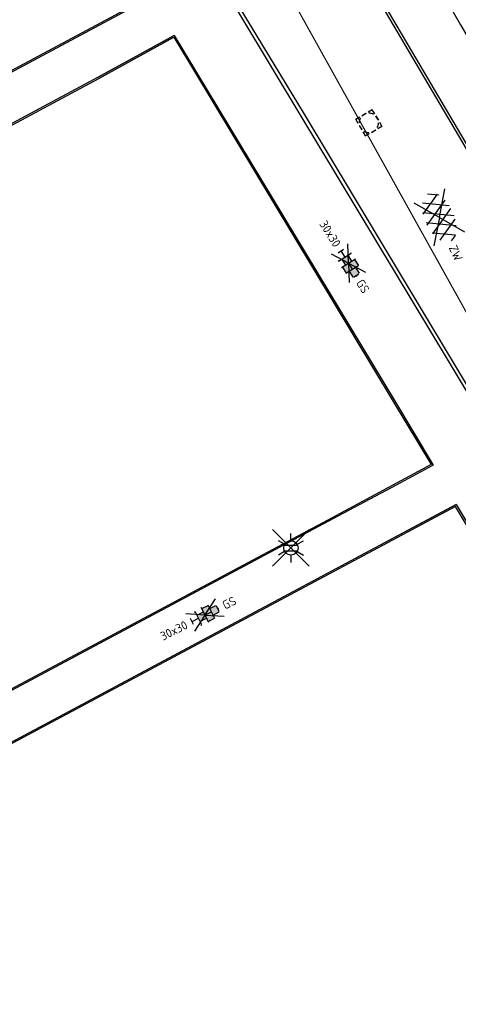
# Model space of a CAD drawing. Header units: metres. Extents: x 155090 to 155764, y 461362 to 461866.
# Tile 24 of 31: x 155257 to 155275, y 461613 to 461654. Entities that reach past the tile are written whole.
import ezdxf
from ezdxf.enums import TextEntityAlignment as Align

# ---------------------------------------------------------------- set-up
doc = ezdxf.new("R2010")
doc.units = ezdxf.units.M
for name, color, linetype, lineweight in [('V-WE-OV-LICHTMAST-S-200', 190, 'Continuous', 25), ('V-WE-RI-GWA_TRANSPORTLEIDING-G', 30, 'V-RI-GWA-SO', 35), ('V-WE-RI-OVERIG_RIOOLPUT-OPHOOGTEBRENGEN-S-200', 10, 'Continuous', 25), ('V-WE-VH-KANTOPSLUITING_OPSLUITBAND_60X200-G', 150, 'V-VH-OPSLUITBAND-SO', 25), ('V-WE-VH-KANTOPSLUITING_TROTTOIRBAND_130X150-G', 210, 'V-VH-TROTTOIRBAND-SO', 25), ('V-WE-VH-KANTOPSLUITING_VOORKANTBAND-G', 50, 'Continuous', 25), ('V-WE-VH-VERHARDING_ASFALT-S-200', 7, 'Continuous', 25), ('V-WE-VH-VERHARDING_TEGEL-S-200', 7, 'Continuous', 25), ('V01-WE-VH-KANTOPSLUITING_OPSLUITBAND_100X200-G', 150, 'V-VH-OPSLUITBAND-SO', 25)]:
    doc.layers.add(name, color=color, linetype=linetype, lineweight=lineweight)
doc.styles.add('NLCS-ISO', font='NLCS-ISO.ttf')
doc.linetypes.add('V-RI-GWA-SO', pattern='A,3,[24,NLCS.SHX,S=1,R=0,X=0,Y=0],3,-3', length=9)
doc.linetypes.add('V-VH-OPSLUITBAND-SO', pattern='A,4,-2,2,-2,2,[24,NLCS.SHX,S=1,R=0,X=0,Y=0],2,-2,2,-2', length=20)
doc.linetypes.add('V-VH-TROTTOIRBAND-SO', pattern='A,2.5,[24,NLCS.SHX,S=1,R=0,X=0,Y=0],2.5,-2,2,-2,2,-2', length=15)

# ---------------------------------------------------------------- blocks, each defined once
blk = doc.blocks.new('V-SVH-ASFALT-SO')
for p, q in [((1.110223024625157e-16, -2.498001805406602e-16), (-4.895333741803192, 3.524372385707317)), ((-4.192327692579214, -1.937714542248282), (-1.413100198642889, 2.8760486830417)), ((0.4408159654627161, -2.965515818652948), (-2.759384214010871, 2.577393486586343)), ((-2.322655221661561, -2.69934682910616), (0.935399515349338, 2.943769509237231)), ((2.560160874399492, -2.636328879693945), (-0.6669796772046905, 2.953242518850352)), ((-0.1715741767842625, -2.973565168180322), (2.989425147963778, 2.501446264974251)), ((1.110223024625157e-16, -4.024558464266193e-16), (4.895333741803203, 3.524372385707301)), ((4.390260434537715, -1.80615430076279), (1.711139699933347, 2.834218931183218)), ((-5.509898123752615, -0.2198134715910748), (-4.307279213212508, 1.863183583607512)), ((-1.976815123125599, -2.77805593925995), (-4.553502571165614, 1.68489763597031)), ((2.291728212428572, -2.707000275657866), (4.738019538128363, 1.530100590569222)), ((5.495818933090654, 0.2789622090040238), (4.813984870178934, 1.459933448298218)), ((-3.33066907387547e-16, -2.498001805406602e-16), (-4.895333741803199, -3.524372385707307)), ((5.551115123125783e-16, -4.024558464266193e-16), (4.895333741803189, -3.524372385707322))]:
    blk.add_line(p, q)
at = {"style": 'NLCS-ISO'}
blk.add_attdef('KLEUR', text='', height=1.8, dxfattribs=at).set_placement((6.525, 0), align=Align.MIDDLE_LEFT)
at = {"style": 'NLCS-ISO', "flags": 1}
blk.add_attdef('FUNCTIE', text='', height=1.8, dxfattribs=at).set_placement((-1.83697019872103e-16, -3.975), align=Align.TOP_CENTER)
blk = doc.blocks.new('V-SVH-TEGEL_300X300_DIK_HALFST_KL-SO')
h = blk.add_hatch(color=254)
h.dxf.hatch_style = 1
h.paths.add_polyline_path([(1.110223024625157e-15, 0.7500000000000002), (-1.499999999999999, 0.7500000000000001), (-1.499999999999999, -0.75), (1.221245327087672e-15, -0.7500000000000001)])
h.paths.add_polyline_path([(1.500000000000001, 1.5), (1.221245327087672e-15, 1.5), (1.221245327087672e-15, 0), (1.500000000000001, 0)])
h.paths.add_polyline_path([(1.500000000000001, 0), (1.221245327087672e-15, 0), (1.221245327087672e-15, -0.7500000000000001), (1.221245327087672e-15, -1.5), (1.500000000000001, -1.5)])
h.paths.add_polyline_path([(3.000000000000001, 0.6651924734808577), (2.921574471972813, 0.7500000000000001), (1.500000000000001, 0.75), (1.500000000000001, 0), (1.500000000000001, -0.7500000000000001), (2.921574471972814, -0.7500000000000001), (3.000000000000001, -0.6651924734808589)])
for p, q in [((0, 0), (-3.464101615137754, 2.000000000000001)), ((0, 0), (-3.464101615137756, -1.999999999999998)), ((-2.999999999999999, -0.6730769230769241), (-2.999999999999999, 0.6730769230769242)), ((-2.999999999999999, 0), (-1.499999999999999, 0)), ((-1.674005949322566, 1.5), (-1.499999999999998, 1.5)), ((-1.499999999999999, -1.552460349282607), (-1.499999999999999, 1.552460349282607)), ((-1.499999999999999, 0.7500000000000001), (1.110223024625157e-15, 0.7500000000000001)), ((0, 0), (3.464101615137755, 2)), ((1.110223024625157e-15, -1.75), (1.110223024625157e-15, 1.75)), ((2.220446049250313e-15, 1.5), (1.500000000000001, 1.5)), ((0, 0), (1.500000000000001, 0)), ((0, 0), (3.464101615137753, -2.000000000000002)), ((1.500000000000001, -1.552460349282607), (1.500000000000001, 1.552460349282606)), ((1.500000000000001, 0.7500000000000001), (2.936400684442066, 0.7500000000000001)), ((3, -0.6730769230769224), (3, 0.6730769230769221)), ((3, 0), (3.25, 0)), ((-1.674005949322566, -1.5), (-1.499999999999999, -1.5)), ((-1.5, -0.7500000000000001), (0, -0.7500000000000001)), ((1.110223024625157e-15, -1.5), (1.500000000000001, -1.5)), ((1.499999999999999, -0.7500000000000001), (2.936400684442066, -0.7500000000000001))]:
    blk.add_line(p, q)
at = {"style": 'NLCS-ISO'}
blk.add_attdef('FORMAAT', text='', height=1.8, dxfattribs=at).set_placement((-4.25, 3.214697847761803e-16), align=Align.MIDDLE_RIGHT)
blk.add_attdef('KLEUR', text='', height=1.8, dxfattribs=at).set_placement((4.25, -4.133182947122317e-16), align=Align.MIDDLE_LEFT)
at = {"style": 'NLCS-ISO', "flags": 1}
blk.add_attdef('FUNCTIE', text='', height=1.8, dxfattribs=at).set_placement((-4.890083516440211e-16, -2.75), align=Align.TOP_CENTER)
blk = doc.blocks.new('SRI-PUT_OPHOOGTEBRENGEN-SO')
for p, q in [((-2, -0.4999999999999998), (-2, 0.5)), ((-0.5, 2), (0.5, 2)), ((2, -0.4999999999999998), (2, 0.5000000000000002)), ((-0.5, -2), (0.5, -2))]:
    blk.add_line(p, q)
for points in [[(-1, 2), (-2, 2), (-2, 0.9999999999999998)], [(1, 2), (2, 2), (2, 0.9999999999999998)], [(-1, -2), (-2, -2), (-2, -0.9999999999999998)], [(1, -2), (2, -2), (2, -0.9999999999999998)]]:
    blk.add_lwpolyline(points)
for start, end in [(165.5224878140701, 194.4775121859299), (120, 150), (75.52248781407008, 104.4775121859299), (30, 59.99999999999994), (345.5224878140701, 14.47751218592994), (209.9999999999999, 239.9999999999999), (255.52248781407, 284.4775121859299), (300.0000000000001, 330.0000000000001)]:
    blk.add_arc((0, 0), 2, start, end)
blk = doc.blocks.new('V-SOV-LICHTMAST-SO')
for p, q in [((3.830794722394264, -3.830794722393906), (-3.830794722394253, 3.830794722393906)), ((-3.830794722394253, -3.830794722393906), (3.830794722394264, 3.830794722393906)), ((9.895807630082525e-10, 1.500000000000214), (1.979077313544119e-09, 3.000000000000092)), ((-1.299038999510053, 0.7500000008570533), (-2.598074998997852, 1.500000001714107)), ((1.299039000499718, 0.7499999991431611), (2.598075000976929, 1.499999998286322)), ((-1.299039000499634, -0.7499999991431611), (-2.598075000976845, -1.499999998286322)), ((-9.895807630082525e-10, -1.500000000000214), (-1.978993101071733e-09, -3.000000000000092)), ((1.299038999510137, -0.7500000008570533), (2.598074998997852, -1.500000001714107))]:
    blk.add_line(p, q)
at = {"flags": 128}
for points in [[(-1.377981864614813, 0.5925925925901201), (1.377981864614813, 0.5925925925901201)], [(-1.377981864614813, -0.5925925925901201), (1.377981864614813, -0.5925925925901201)]]:
    blk.add_lwpolyline(points, dxfattribs=at)
blk.add_circle((0, 0), 1.5)
at = {"style": 'NLCS-ISO'}
blk.add_attdef('TYPE', text='', height=1.8, dxfattribs=at).set_placement((1.979077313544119e-09, 3.000000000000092), align=Align.BOTTOM_CENTER)

msp = doc.modelspace()

# ---------------------------------------------------------------- linework, layer by layer
at = {"layer": 'V-WE-RI-GWA_TRANSPORTLEIDING-G', "ltscale": 0.2, "transparency": 33554648, "const_width": 0.05, "flags": 128}
msp.add_lwpolyline([(155357.19, 461490.28), (155343.9, 461515.07), (155333.2, 461535.53), (155322.21, 461555.52), (155311.75, 461575.24), (155300.86, 461595.46), (155278.49, 461636.5), (155267.46, 461656.32), (155256.08, 461675.77), (155240.2, 461702.87)], dxfattribs=at)
at = {"layer": 'V-WE-VH-KANTOPSLUITING_OPSLUITBAND_60X200-G', "ltscale": 0.2, "flags": 128}
for points in [[(155201.5511613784, 461645.9312938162), (155225.944281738, 461658.9678710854), (155251.6692932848, 461672.7020233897), (155257.9682958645, 461662.3029238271), (155262.3787915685, 461654.8586341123), (155254.9638930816, 461650.8818469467), (155235.3792045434, 461640.4270964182), (155211.3277853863, 461627.5902336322)], [(155212.3591267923, 461625.8209458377), (155213.6303236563, 461626.5012401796), (155236.2580251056, 461638.5964670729), (155255.3631722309, 461648.8243121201), (155260.2922886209, 461651.4528184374), (155263.4054019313, 461653.1703499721), (155272.542381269, 461638.0177331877), (155274.1209248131, 461635.3871653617), (155269.7945865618, 461633.064597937), (155246.0744493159, 461620.4073021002), (155222.2216798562, 461607.6725763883)], [(155228.5620697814, 461585.3863152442), (155285.8661492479, 461616.0230707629), (155282.6194722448, 461621.1485507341), (155275.1365009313, 461633.6432804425), (155250.8464937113, 461620.6624165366), (155223.1659590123, 461605.8773543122)]]:
    msp.add_lwpolyline(points, dxfattribs=at)
at = {"layer": 'V-WE-VH-KANTOPSLUITING_TROTTOIRBAND_130X150-G', "ltscale": 0.2}
msp.add_lwpolyline([(155243.0214729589, 461692.6807660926), (155246.0785477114, 461687.5069357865), (155260.4071522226, 461663.7047106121), (155266.2301230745, 461653.9905764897), (155268.7006754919, 461649.8920717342), (155274.9058404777, 461639.5617846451), (155284.9767780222, 461622.7642070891), (155291.007060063, 461612.8435221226)], dxfattribs=at)
at = {"layer": 'V-WE-VH-KANTOPSLUITING_VOORKANTBAND-G', "ltscale": 0.2, "flags": 128}
for points in [[(155243.150614, 461692.757072), (155246.207376, 461687.583771), (155260.535736, 461663.781952), (155266.358684, 461654.067856), (155268.829201, 461649.96941), (155275.034426, 461639.639023), (155285.105193, 461622.84173), (155291.135238, 461612.921435)], [(155201.5227048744, 461645.9841167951), (155225.916001, 461659.020788), (155251.691169, 461672.781718), (155258.019767, 461662.333759), (155262.462326, 461654.835351), (155254.9922, 461650.8289439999), (155235.40746, 461640.374166), (155211.304662, 461627.509881), (155211.282597, 461627.550762)], [(155262.252742, 461671.17645), (155264.337794, 461672.3502850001), (155267.188812, 461667.539879), (155274.815405, 461654.603174), (155275.339203, 461653.691036), (155281.434912, 461643.357661), (155283.616309, 461639.667917), (155284.167308, 461638.704913), (155290.808322, 461627.420077), (155291.31939, 461626.552712), (155293.978978, 461622.0630279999), (155295.53024, 461619.4482029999), (155293.476202, 461618.18358)], [(155293.4762022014, 461618.1835794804), (155262.252742, 461671.17645)], [(155263.42697, 461653.250775), (155260.263679, 461651.50556), (155255.334897, 461648.8772319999), (155236.229707, 461638.649364), (155213.602039, 461626.554155), (155212.3308162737, 461625.8738468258)], [(155260.263679, 461651.50556), (155263.42697, 461653.250775), (155272.593796, 461638.048661), (155274.204646, 461635.364256), (155272.663787, 461634.530228)], [(155274.204646, 461635.364256), (155272.663787, 461634.530228), (155269.822871, 461633.011683), (155246.102696, 461620.354367), (155222.819333, 461607.923641), (155222.250328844, 461607.619856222)], [(155275.158617, 461633.72313), (155250.818214, 461620.715334), (155223.1373333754, 461605.9300870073)], [(155270.944325, 461631.4719439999), (155275.158617, 461633.72313), (155282.670561, 461621.1800229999), (155285.9514, 461616.000612), (155228.5903586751, 461585.3334026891)]]:
    msp.add_lwpolyline(points, dxfattribs=at)
at = {"layer": 'V01-WE-VH-KANTOPSLUITING_OPSLUITBAND_100X200-G', "ltscale": 0.2, "flags": 128}
msp.add_lwpolyline([(155293.5623592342, 461618.2343433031), (155262.3388990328, 461671.2272138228)], dxfattribs=at)

# ---------------------------------------------------------------- block references
at = {"layer": 'V-WE-OV-LICHTMAST-S-200', "xscale": 0.2, "yscale": 0.2, "zscale": 0.2}
msp.add_blockref('V-SOV-LICHTMAST-SO', (155268.28325, 461631.91745), dxfattribs=at)
at = {"layer": 'V-WE-RI-OVERIG_RIOOLPUT-OPHOOGTEBRENGEN-S-200', "xscale": 0.2, "yscale": 0.2, "zscale": 0.2, "rotation": 300.0000000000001}
msp.add_blockref('SRI-PUT_OPHOOGTEBRENGEN-SO', (155271.52536, 461649.61087), dxfattribs=at)
at = {"layer": 'V-WE-VH-VERHARDING_ASFALT-S-200', "xscale": 0.2, "yscale": 0.2, "zscale": 0.2, "rotation": 294.6441250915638}
msp.add_blockref('V-SVH-ASFALT-SO', (155274.4615407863, 461645.6767488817), dxfattribs=at).add_auto_attribs({'KLEUR': 'ZW'})
at = {"layer": 'V-WE-VH-VERHARDING_TEGEL-S-200', "xscale": 0.2, "yscale": 0.2, "zscale": 0.2}
for p, rotation in [((155270.6809153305, 461643.7682111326), 301.9033499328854), ((155264.7070878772, 461629.1245612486), 26.55387862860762)]:
    msp.add_blockref('V-SVH-TEGEL_300X300_DIK_HALFST_KL-SO', p, dxfattribs=dict(at, rotation=rotation)).add_auto_attribs({'FORMAAT': '30x30', 'KLEUR': 'GS'})

doc.saveas('drawing.dxf')
